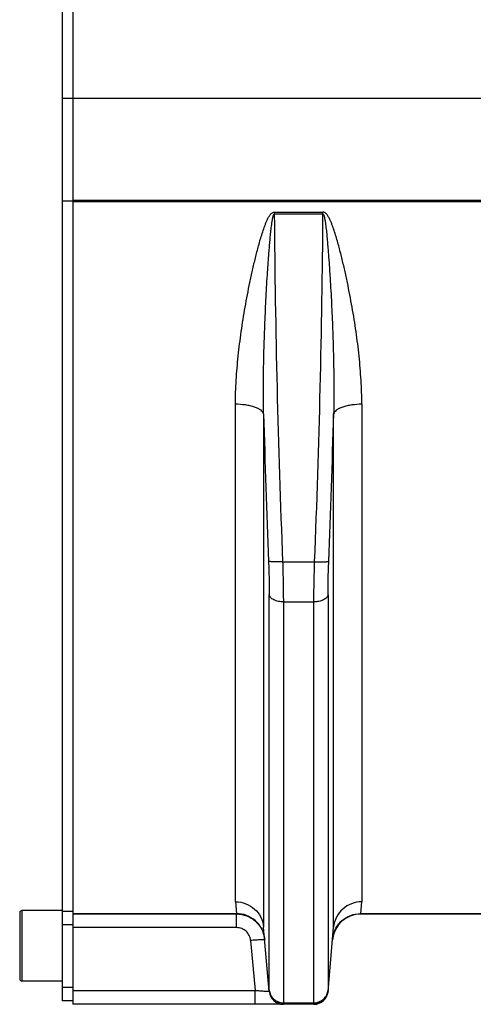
# Model space of a CAD drawing. Extents: x -849 to 1181, y 8 to 1248.
# Tile 8 of 33: x -486 to -422, y 548 to 687. Entities that reach past the tile are written whole.
import ezdxf

# ---------------------------------------------------------------- set-up
doc = ezdxf.new("R2010")
doc.units = 0
doc.header["$LTSCALE"] = 65.395
doc.layers.get('0').update_dxf_attribs({"linetype": 'CONTINUOUS'})

msp = doc.modelspace()

# ---------------------------------------------------------------- linework, layer by layer
at = {"color": 6, "linetype": 'CONTINUOUS'}
for p, q in [((-480.23, 759.86), (-480.23, 548.24)), ((-478.73, 690.45), (-478.73, 661.63)), ((-295.23, 676.04), (-480.23, 676.04)), ((-480.23, 661.59), (-478.73, 661.59)), ((-478.73, 661.45), (-478.73, 547.76)), ((-480.23, 561.04), (-485.93, 561.04)), ((-420.15, 560.54), (-437.95, 560.54)), ((-450.89, 549.58), (-451.69, 558.7)), ((-442.57, 549.58), (-441.78, 558.7)), ((-480.23, 551.04), (-485.93, 551.04)), ((-478.73, 548.24), (-480.23, 548.24)), ((-444.57, 547.76), (-478.73, 547.76))]:
    msp.add_line(p, q, dxfattribs=at)
at = {"color": 2, "linetype": 'CONTINUOUS'}
for p, q in [((-478.73, 661.63), (-478.73, 661.45)), ((-320.74, 661.63), (-478.73, 661.63)), ((-478.73, 661.45), (-318.13, 661.45))]:
    msp.add_line(p, q, dxfattribs=at)
at = {"color": 9, "linetype": 'CONTINUOUS'}
for p, q in [((-450.18, 659.97), (-450.18, 659.7)), ((-450.18, 659.97), (-443.29, 659.97)), ((-443.29, 659.7), (-450.18, 659.7)), ((-443.29, 659.7), (-443.29, 659.97)), ((-455.68, 562.27), (-455.68, 632.75)), ((-437.79, 632.75), (-437.79, 562.27)), ((-451.69, 631.39), (-451.69, 558.7)), ((-441.78, 558.7), (-441.78, 631.39)), ((-449, 610.45), (-444.47, 610.45)), ((-450.89, 549.77), (-450.89, 605.76)), ((-442.57, 605.76), (-442.57, 549.77)), ((-448.9, 604.76), (-448.9, 547.98)), ((-448.9, 604.76), (-444.57, 604.76)), ((-444.57, 547.98), (-444.57, 604.76)), ((-455.68, 562.27), (-455.53, 560.61)), ((-437.94, 560.61), (-437.79, 562.27)), ((-486.23, 560.74), (-486.23, 551.34)), ((-485.93, 561.04), (-485.93, 551.04)), ((-480.23, 560.95), (-478.73, 560.95)), ((-478.73, 560.61), (-455.53, 560.61)), ((-478.73, 560.55), (-455.52, 560.55)), ((-455.53, 560.61), (-455.52, 560.55)), ((-455.52, 558.62), (-455.52, 560.55)), ((-437.95, 560.54), (-437.94, 560.61)), ((-437.94, 560.61), (-420.16, 560.61)), ((-478.73, 559.03), (-480.23, 559.03)), ((-455.52, 558.62), (-478.73, 558.62)), ((-453.53, 556.79), (-452.9, 549.69)), ((-480.23, 550.17), (-478.73, 550.17)), ((-478.73, 549.69), (-452.9, 549.69)), ((-452.9, 547.76), (-452.9, 549.69)), ((-448.9, 547.98), (-444.57, 547.98)), ((-448.9, 547.81), (-448.9, 547.76)), ((-444.57, 547.76), (-444.56, 547.81))]:
    msp.add_line(p, q, dxfattribs=at)
for centre, radius, start, end in [((1036.6, 670.73), 1486.82, 180.42501, 182.32344), ((-1920.44, 670.5), 1477.19, 357.67035, 359.58116), ((1199.43, 676.02), 1651.72, 181.54831, 182.2732), ((-2092.89, 676.02), 1651.72, 357.7268, 358.45168), ((-455.52, 556.55), 4, 5.0005, 6.3489)]:
    msp.add_arc(centre, radius, start, end, dxfattribs=at)
at = {"color": 6, "linetype": 'CONTINUOUS'}
for centre, radius, start, end in [((-485.93, 560.74), 0.3, 90, 180), ((-437.95, 556.54), 4, 90, 175), ((-485.93, 551.34), 0.3, 180, 270), ((-448.9, 549.76), 2, 185, 270), ((-444.57, 549.76), 2, 270, 355)]:
    msp.add_arc(centre, radius, start, end, dxfattribs=at)
at = {"color": 9, "linetype": 'CONTINUOUS'}
for points, knots in [([(-455.68, 632.75), (-455.68, 633.88), (-455.6, 636.17), (-455.31, 639.6), (-454.95, 642.47), (-454.6, 644.78), (-454.31, 646.52), (-453.99, 648.26), (-453.64, 650), (-453.27, 651.74), (-452.86, 653.48), (-452.49, 654.93), (-452.16, 656.08), (-451.9, 656.94), (-451.66, 657.66), (-451.45, 658.22), (-451.28, 658.64), (-451.09, 659.05), (-450.91, 659.38), (-450.74, 659.62), (-450.58, 659.79), (-450.4, 659.93), (-450.25, 659.97), (-450.18, 659.97)], [0, 0, 0, 0, 0.120903, 0.243235, 0.366874, 0.429143, 0.491686, 0.554487, 0.617527, 0.680791, 0.744263, 0.807926, 0.839826, 0.87177, 0.903757, 0.919768, 0.93579, 0.951825, 0.967873, 0.975907, 0.983948, 0.991988, 1, 1, 1, 1]), ([(-451.69, 631.39), (-451.71, 632.57), (-451.73, 634.95), (-451.7, 637.91), (-451.64, 640.3), (-451.59, 642.09), (-451.53, 643.88), (-451.45, 645.68), (-451.36, 647.48), (-451.27, 649.27), (-451.18, 650.77), (-451.1, 651.97), (-451.04, 652.87), (-450.97, 653.76), (-450.9, 654.66), (-450.83, 655.55), (-450.76, 656.3), (-450.7, 656.89), (-450.66, 657.33), (-450.61, 657.77), (-450.55, 658.21), (-450.5, 658.57), (-450.46, 658.85), (-450.42, 659.06), (-450.38, 659.26), (-450.33, 659.45), (-450.28, 659.59), (-450.23, 659.67), (-450.2, 659.7), (-450.18, 659.7)], [0, 0, 0, 0, 0.124898, 0.250439, 0.313402, 0.37647, 0.439629, 0.502867, 0.566167, 0.629514, 0.692884, 0.724568, 0.756243, 0.787903, 0.819534, 0.851118, 0.882623, 0.89833, 0.91399, 0.929585, 0.945079, 0.960408, 0.967972, 0.975419, 0.982685, 0.989613, 0.995772, 0.998219, 1, 1, 1, 1]), ([(-437.79, 632.75), (-437.79, 633.88), (-437.87, 636.17), (-438.15, 639.6), (-438.51, 642.47), (-438.86, 644.78), (-439.16, 646.52), (-439.48, 648.26), (-439.83, 650), (-440.2, 651.74), (-440.61, 653.48), (-440.98, 654.93), (-441.3, 656.08), (-441.56, 656.94), (-441.8, 657.66), (-442.01, 658.22), (-442.18, 658.64), (-442.37, 659.05), (-442.56, 659.38), (-442.73, 659.62), (-442.88, 659.79), (-443.06, 659.93), (-443.21, 659.97), (-443.29, 659.97)], [0, 0, 0, 0, 0.120903, 0.243235, 0.366874, 0.429143, 0.491686, 0.554487, 0.617527, 0.680791, 0.744263, 0.807926, 0.839826, 0.87177, 0.903757, 0.919768, 0.93579, 0.951825, 0.967872, 0.975907, 0.983948, 0.991988, 1, 1, 1, 1]), ([(-443.29, 659.7), (-443.27, 659.7), (-443.23, 659.68), (-443.18, 659.59), (-443.14, 659.45), (-443.09, 659.26), (-443.05, 659.06), (-443.01, 658.86), (-442.96, 658.57), (-442.91, 658.21), (-442.86, 657.78), (-442.81, 657.34), (-442.76, 656.89), (-442.71, 656.3), (-442.64, 655.56), (-442.57, 654.66), (-442.5, 653.77), (-442.43, 652.87), (-442.37, 651.97), (-442.29, 650.77), (-442.2, 649.27), (-442.1, 647.48), (-442.02, 645.68), (-441.94, 643.88), (-441.88, 642.09), (-441.82, 640.3), (-441.77, 637.91), (-441.74, 634.95), (-441.75, 632.57), (-441.78, 631.39)], [0, 0, 0, 0, 0.001772, 0.00421, 0.010358, 0.017283, 0.024547, 0.031993, 0.039558, 0.054886, 0.070381, 0.085975, 0.101636, 0.117343, 0.14885, 0.180435, 0.212067, 0.243728, 0.275405, 0.30709, 0.370463, 0.433812, 0.497115, 0.560355, 0.623517, 0.686588, 0.749552, 0.875099, 1, 1, 1, 1]), ([(-451.69, 631.39), (-451.71, 631.48), (-451.81, 631.68), (-452.08, 631.93), (-452.48, 632.17), (-453, 632.38), (-453.61, 632.54), (-454.51, 632.7), (-455.21, 632.75), (-455.68, 632.75)], [0, 0, 0, 0, 0.064065, 0.145867, 0.250314, 0.37752, 0.523444, 0.681178, 1, 1, 1, 1]), ([(-437.79, 632.75), (-438.26, 632.75), (-438.96, 632.7), (-439.86, 632.54), (-440.47, 632.38), (-440.99, 632.17), (-441.38, 631.93), (-441.65, 631.68), (-441.75, 631.48), (-441.78, 631.39)], [0, 0, 0, 0, 0.318822, 0.476556, 0.62248, 0.749686, 0.854133, 0.935935, 1, 1, 1, 1]), ([(-450.99, 610.5), (-450.96, 609.68), (-450.91, 608.1), (-450.89, 606.51), (-450.89, 605.76)], [0, 0, 0, 0, 0.521226, 1, 1, 1, 1]), ([(-449, 610.45), (-449.12, 610.45), (-449.35, 610.44), (-449.7, 610.43), (-450.04, 610.43), (-450.34, 610.44), (-450.6, 610.45), (-450.77, 610.46), (-450.88, 610.47), (-450.93, 610.48), (-450.97, 610.49), (-450.99, 610.5), (-450.99, 610.5)], [0, 0, 0, 0, 0.174277, 0.351861, 0.523517, 0.678761, 0.808334, 0.905877, 0.941633, 0.9689, 0.988131, 1, 1, 1, 1]), ([(-449, 610.45), (-448.97, 609.47), (-448.92, 607.57), (-448.9, 605.67), (-448.9, 604.76)], [0, 0, 0, 0, 0.521234, 1, 1, 1, 1]), ([(-444.57, 604.76), (-444.57, 605.67), (-444.55, 607.57), (-444.5, 609.47), (-444.46, 610.45)], [0, 0, 0, 0, 0.478766, 1, 1, 1, 1]), ([(-444.46, 610.45), (-444.35, 610.45), (-444.11, 610.44), (-443.77, 610.43), (-443.43, 610.43), (-443.12, 610.44), (-442.87, 610.45), (-442.7, 610.46), (-442.59, 610.47), (-442.54, 610.48), (-442.5, 610.49), (-442.48, 610.5), (-442.47, 610.5)], [0, 0, 0, 0, 0.174396, 0.35204, 0.523699, 0.678904, 0.808421, 0.905915, 0.941653, 0.968907, 0.988132, 1, 1, 1, 1]), ([(-442.57, 605.76), (-442.57, 606.51), (-442.55, 608.1), (-442.5, 609.68), (-442.47, 610.5)], [0, 0, 0, 0, 0.478793, 1, 1, 1, 1]), ([(-448.9, 604.76), (-449.14, 604.76), (-449.6, 604.81), (-450.15, 604.98), (-450.51, 605.19), (-450.71, 605.37), (-450.84, 605.56), (-450.88, 605.69), (-450.89, 605.76)], [0, 0, 0, 0, 0.296288, 0.584935, 0.712039, 0.822859, 0.917642, 1, 1, 1, 1]), ([(-442.57, 605.76), (-442.58, 605.69), (-442.63, 605.56), (-442.76, 605.37), (-442.96, 605.19), (-443.32, 604.98), (-443.87, 604.81), (-444.33, 604.76), (-444.57, 604.76)], [0, 0, 0, 0, 0.082358, 0.177141, 0.287961, 0.415065, 0.703712, 1, 1, 1, 1]), ([(-455.68, 562.27), (-455.18, 562.27), (-454.2, 562.09), (-452.92, 561.31), (-452.01, 560.14), (-451.73, 559.18), (-451.69, 558.7)], [0, 0, 0, 0, 0.252632, 0.503762, 0.752744, 1, 1, 1, 1]), ([(-437.79, 562.27), (-438.28, 562.27), (-439.27, 562.09), (-440.55, 561.32), (-441.46, 560.14), (-441.73, 559.18), (-441.78, 558.7)], [0, 0, 0, 0, 0.252484, 0.503457, 0.75244, 1, 1, 1, 1]), ([(-451.54, 556.99), (-451.58, 557.46), (-451.85, 558.42), (-452.76, 559.64), (-454.06, 560.43), (-455.05, 560.61), (-455.53, 560.61)], [0, 0, 0, 0, 0.240348, 0.498745, 0.757919, 1, 1, 1, 1]), ([(-455.52, 560.55), (-455.03, 560.55), (-454.06, 560.37), (-452.79, 559.59), (-451.88, 558.42), (-451.6, 557.47), (-451.54, 556.99)], [0, 0, 0, 0, 0.249998, 0.499998, 0.749997, 1, 1, 1, 1]), ([(-441.93, 556.99), (-441.88, 557.46), (-441.62, 558.42), (-440.71, 559.64), (-439.41, 560.43), (-438.42, 560.61), (-437.94, 560.61)], [0, 0, 0, 0, 0.240303, 0.498682, 0.757874, 1, 1, 1, 1]), ([(-453.53, 556.79), (-453.55, 557.03), (-453.68, 557.52), (-454.13, 558.13), (-454.77, 558.53), (-455.27, 558.62), (-455.52, 558.62)], [0, 0, 0, 0, 0.249936, 0.499915, 0.749945, 1, 1, 1, 1]), ([(-451.53, 556.89), (-451.53, 556.9), (-451.55, 556.9), (-451.57, 556.9), (-451.62, 556.91), (-451.68, 556.91), (-451.76, 556.91), (-451.87, 556.9), (-451.99, 556.9), (-452.18, 556.89), (-452.45, 556.87), (-452.8, 556.85), (-453.16, 556.82), (-453.4, 556.8), (-453.53, 556.79)], [0, 0, 0, 0, 0.005105, 0.018117, 0.040213, 0.071886, 0.113403, 0.164614, 0.225156, 0.294235, 0.453748, 0.632458, 0.81825, 1, 1, 1, 1]), ([(-450.92, 549.57), (-450.95, 549.57), (-451.03, 549.57), (-451.17, 549.57), (-451.37, 549.58), (-451.73, 549.6), (-452.24, 549.63), (-452.67, 549.67), (-452.9, 549.69)], [0, 0, 0, 0, 0.044672, 0.11895, 0.220541, 0.346149, 0.652558, 1, 1, 1, 1]), ([(-450.89, 549.58), (-450.89, 549.58), (-450.91, 549.57), (-450.91, 549.57), (-450.92, 549.57)], [0, 0, 0, 0, 0.284327, 1, 1, 1, 1]), ([(-450.89, 549.77), (-450.89, 549.75), (-450.89, 549.7), (-450.89, 549.66), (-450.9, 549.63)], [0, 0, 0, 0, 0.314687, 1, 1, 1, 1]), ([(-450.9, 549.63), (-450.88, 549.38), (-450.74, 548.9), (-450.29, 548.3), (-449.65, 547.9), (-449.15, 547.81), (-448.9, 547.81)], [0, 0, 0, 0, 0.249337, 0.499104, 0.749385, 1, 1, 1, 1]), ([(-450.89, 549.77), (-450.87, 549.53), (-450.74, 549.06), (-450.28, 548.46), (-449.63, 548.07), (-449.14, 547.98), (-448.9, 547.98)], [0, 0, 0, 0, 0.23866, 0.496423, 0.756389, 1, 1, 1, 1]), ([(-444.57, 547.98), (-444.33, 547.98), (-443.84, 548.07), (-443.18, 548.46), (-442.73, 549.06), (-442.59, 549.53), (-442.57, 549.77)], [0, 0, 0, 0, 0.243611, 0.503577, 0.76134, 1, 1, 1, 1]), ([(-442.57, 549.63), (-442.59, 549.38), (-442.73, 548.9), (-443.18, 548.3), (-443.82, 547.9), (-444.32, 547.81), (-444.56, 547.81)], [0, 0, 0, 0, 0.249408, 0.499179, 0.749422, 1, 1, 1, 1]), ([(-442.57, 549.63), (-442.57, 549.64), (-442.57, 549.68), (-442.57, 549.73), (-442.57, 549.77)], [0, 0, 0, 0, 0.185254, 1, 1, 1, 1]), ([(-448.9, 547.98), (-448.9, 547.96), (-448.9, 547.91), (-448.9, 547.85), (-448.9, 547.81)], [0, 0, 0, 0, 0.313126, 1, 1, 1, 1]), ([(-444.56, 547.81), (-444.56, 547.82), (-444.57, 547.88), (-444.57, 547.93), (-444.57, 547.98)], [0, 0, 0, 0, 0.186782, 1, 1, 1, 1])]:
    msp.add_open_spline(points, degree=3, knots=knots, dxfattribs=at)

doc.saveas('drawing.dxf')
